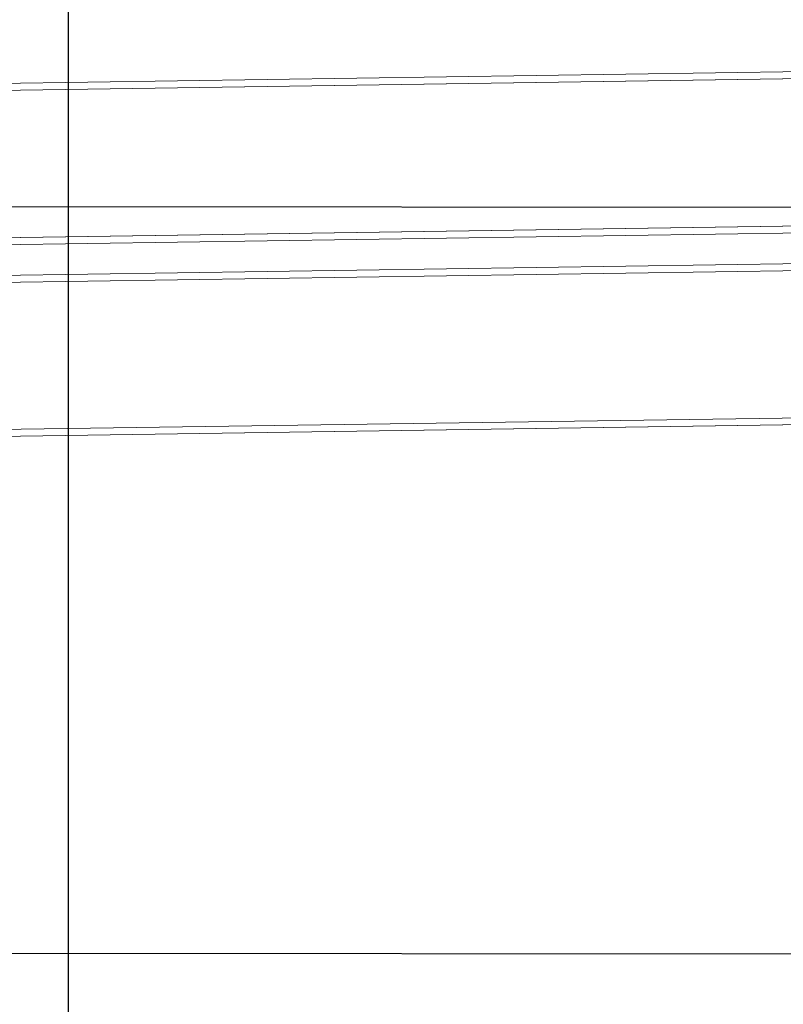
# Model space of a CAD drawing. Extents: x 147111805 to 147230536, y 410950310 to 411028142.
# Tile 206 of 256: x 147186608 to 147187258, y 410983388 to 410984225. Entities that reach past the tile are written whole.
import ezdxf

# ---------------------------------------------------------------- set-up
doc = ezdxf.new("R2010")
doc.units = 0
doc.header["$LTSCALE"] = 100
doc.layers.add('T--A9041--_VERHARDINGEN_Tegels', color=9, linetype='Continuous', transparency=0.3)
doc.layers.add('T--L9071--_TERREINMEUBILAIR_Stoelen', color=1, linetype='Continuous')

# ---------------------------------------------------------------- blocks, each defined once
blk = doc.blocks.new('Picknicktafel 180x160cm')
at = {"layer": 'T--L9071--_TERREINMEUBILAIR_Stoelen', "lineweight": 0}
for p, q in [((1794.089363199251, 294.2652750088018), (6.121730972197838, 294.2652750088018)), ((6.121730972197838, 294.2652750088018), (1794.089363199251, 294.2652750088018)), ((1794.089363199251, 294.2652750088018), (6.121730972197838, 294.2652750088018)), ((1794.089363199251, 294.2652750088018), (6.121730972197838, 294.2652750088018)), ((6.121730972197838, 288.3546382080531), (1794.089363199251, 288.3546382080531)), ((1794.089363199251, 288.3546382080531), (6.121730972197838, 288.3546382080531)), ((1794.089363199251, 288.3546382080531), (6.121730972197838, 288.3546382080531)), ((1794.089363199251, 288.3546382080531), (6.121730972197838, 288.3546382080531)), ((1794.089363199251, 163.1757945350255), (6.121730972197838, 163.1757945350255)), ((6.121730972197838, 163.1757945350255), (1794.089363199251, 163.1757945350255)), ((1794.089363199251, 163.1757945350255), (6.121730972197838, 163.1757945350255)), ((1794.089363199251, 163.1757945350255), (6.121730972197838, 163.1757945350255)), ((6.121730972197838, 157.2651577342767), (1794.089363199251, 157.2651577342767)), ((1794.089363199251, 157.2651577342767), (6.121730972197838, 157.2651577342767)), ((1794.089363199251, 157.2651577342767), (6.121730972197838, 157.2651577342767)), ((1794.089363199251, 157.2651577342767), (6.121730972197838, 157.2651577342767)), ((1794.089363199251, 131.0894804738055), (6.121730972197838, 131.0894804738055)), ((6.121730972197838, 131.0894804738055), (1794.089363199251, 131.0894804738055)), ((1794.089363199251, 131.0894804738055), (6.121730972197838, 131.0894804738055)), ((1794.089363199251, 131.0894804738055), (6.121730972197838, 131.0894804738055)), ((6.121730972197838, 125.1788436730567), (1794.089363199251, 125.1788436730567)), ((1794.089363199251, 125.1788436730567), (6.121730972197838, 125.1788436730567)), ((1794.089363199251, 125.1788436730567), (6.121730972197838, 125.1788436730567)), ((1794.089363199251, 125.1788436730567), (6.121730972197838, 125.1788436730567)), ((1794.089363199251, 0), (6.121730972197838, 0)), ((6.121730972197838, 0), (1794.089363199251, 0)), ((1794.089363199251, 0), (6.121730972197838, 0)), ((1794.089363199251, 0), (6.121730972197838, 0)), ((6.121730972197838, -5.910636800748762), (1794.089363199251, -5.910636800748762)), ((1794.089363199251, -5.910636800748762), (6.121730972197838, -5.910636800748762)), ((1794.089363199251, -5.910636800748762), (6.121730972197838, -5.910636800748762)), ((1794.089363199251, -5.910636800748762), (6.121730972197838, -5.910636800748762))]:
    blk.add_line(p, q, dxfattribs=at)

msp = doc.modelspace()

# ---------------------------------------------------------------- hatches: boundary and pattern name
at = {"layer": 'T--A9041--_VERHARDINGEN_Tegels'}
h = msp.add_hatch(dxfattribs=at)
h.set_pattern_fill('ANSI37', color=256, scale=200, angle=45)
h.set_pattern_definition([(90, (0, 0), (-635, 0), []), (180, (0, 0), (0, -635), [])])
h.paths.add_polyline_path([(147190078.1486338, 410991756.4179381), (147190048.6327146, 410993756.2001289), (147189886, 411004255), (147184436, 411004255), (147184436, 411003375), (147181049.9018662, 411003374.9999999), (147181043.1003716, 411000675.0044289), (147181056, 411000674.9999998), (147188886, 411000675), (147188886, 410998065), (147189571, 410998065), (147189571, 410997065), (147188886, 410997065), (147188886, 410994455), (147181056, 410994455), (147181040.9647505, 410994455.0051623), (147181039.0343014, 410987549.1051784), (147182124.0163228, 410987549.1051784), (147182124.0163228, 410985174.1051784), (147181037.4034005, 410985174.1051784), (147181028.8834921, 410972766.9858332), (147181689.38947, 410972780.0966348), (147190353.3638374, 410972785.8197682), (147190319.8840117, 410975378.2017957)])

# ---------------------------------------------------------------- block references
at = {"layer": 'T--L9071--_TERREINMEUBILAIR_Stoelen', "rotation": 0.8455994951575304}
msp.add_blockref('Picknicktafel 180x160cm', (147185808.4593731, 410983865.3293574), dxfattribs=at)

doc.saveas('drawing.dxf')
